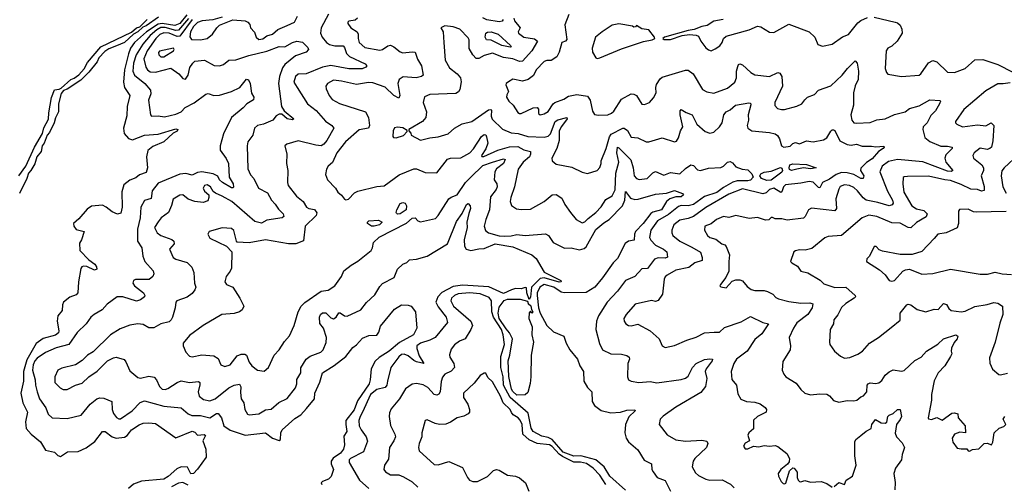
# Model space of a CAD drawing. Extents: x 1552294 to 1694791, y 811929 to 917222.
# Tile 170 of 256: x 1601495 to 1608742, y 862925 to 866344. Entities that reach past the tile are written whole.
import ezdxf

# ---------------------------------------------------------------- set-up
doc = ezdxf.new("R2010")
doc.units = 0

msp = doc.modelspace()

# ---------------------------------------------------------------- linework, layer by layer
at = {"layer": '0CON10XD'}
for points in [[(1602517.3, 866362.7), (1602425, 866298.2), (1602401.7, 866288.3), (1602365.3, 866255), (1602332.2, 866237.8), (1602266.1, 866175), (1602208.3, 866151.7), (1602151.3, 866128.7), (1602121.2, 866108.8), (1602076.7, 866063.3), (1602065, 866034), (1602005, 865958.2), (1601945, 865897.9), (1601845, 865832.3), (1601816.9, 865823.1), (1601799.9, 865800.1), (1601780.6, 865725), (1601780, 865665), (1601758.4, 865621.6), (1601749.8, 865585), (1601715.2, 865515), (1601696.9, 865493.1), (1601676.6, 865435), (1601660.5, 865415), (1601653.6, 865375), (1601621.9, 865335), (1601605.9, 865284.1), (1601578.4, 865235), (1601560.2, 865215), (1601548.3, 865175), (1601494.2, 865065)], [(1602725, 866378.5), (1602675, 866316.4), (1602638.2, 866301.8), (1602545, 866316.4), (1602515, 866310.7), (1602429.3, 866255), (1602340.9, 866175), (1602310.7, 866135), (1602295, 866093.3), (1602267.8, 865975), (1602260.4, 865885), (1602267.9, 865845), (1602305.5, 865785), (1602286.5, 865705), (1602285, 865636.2), (1602259.7, 865545), (1602265, 865506.2), (1602295, 865470), (1602325, 865459.2), (1602413.8, 865495), (1602515, 865502.7), (1602645, 865541.4), (1602659.2, 865535), (1602655, 865524.5), (1602625, 865508.8), (1602556.9, 865445), (1602475, 865409.7), (1602438.8, 865381.2), (1602428.8, 865335), (1602436.3, 865255), (1602425, 865219.4), (1602376.8, 865203.2), (1602349.6, 865180.4), (1602306.7, 865163.3), (1602261.2, 865128.8), (1602247.6, 865077.6), (1602249.5, 864965), (1602238.8, 864921.2), (1602215, 864914), (1602175, 864929.2), (1602131.4, 864965), (1602105, 864978.8), (1602025, 864971.1), (1601991.2, 864948.8), (1601931.7, 864878.3), (1601891.4, 864845), (1601893.1, 864825), (1601911.2, 864801.2), (1601970, 864785), (1601950, 864725), (1601935, 864700), (1601936.9, 864645), (1602005, 864576.6), (1602047.3, 864545), (1602060.8, 864525), (1602062, 864508), (1602045, 864501.4), (1601988.6, 864528.6), (1601965, 864530.7), (1601951.6, 864525), (1601945, 864514.2), (1601927.3, 864415), (1601923.6, 864335), (1601911.3, 864318.7), (1601865, 864302.9), (1601818.4, 864265), (1601810.3, 864245), (1601808, 864205), (1601776.6, 864165), (1601771.2, 864125), (1601784.6, 864055.4), (1601780.9, 864039.1), (1601758.1, 864021.9), (1601667.1, 863997.1), (1601617.8, 863962.2), (1601549.1, 863840.9), (1601523.2, 863755), (1601523.4, 863685), (1601502.7, 863595), (1601517.6, 863525), (1601553.8, 863455), (1601538.5, 863385), (1601543.5, 863335), (1601579.7, 863295), (1601648.6, 863238.6), (1601685, 863175.6), (1601751.2, 863161.2), (1601775, 863136.7), (1601795, 863131.2), (1601846.1, 863163.9), (1601925, 863167.8), (1601985, 863194.5), (1602048.8, 863241.2), (1602105, 863314.4), (1602125, 863313.3), (1602175, 863273.6), (1602205, 863264.3), (1602267, 863273), (1602285.8, 863284.2), (1602302.9, 863307.1), (1602317.8, 863325), (1602375, 863361.8), (1602405, 863375.5), (1602445, 863377.8), (1602495, 863372.9), (1602645, 863267.5), (1602765, 863315.5), (1602785, 863310), (1602805, 863286.2), (1602852.3, 863292.3), (1602861.9, 863285), (1602842.5, 863245), (1602866.4, 863185), (1602867.8, 863125), (1602805, 863036.4), (1602775, 863004.6), (1602755, 863003.6), (1602730.9, 863050.9), (1602683.4, 863053.4), (1602651.2, 863038.8), (1602588.1, 862981.9), (1602556.5, 862963.5), (1602392.7, 862947.3), (1602333.5, 862926.5), (1602295, 862893.9)], [(1602737.9, 866352.1), (1602665, 866267.1), (1602645, 866264.6), (1602565, 866285.6), (1602535, 866285.6), (1602505, 866269.1), (1602455, 866226.5), (1602402.5, 866165), (1602353.6, 866085), (1602333.3, 866025), (1602327.3, 865965), (1602341.5, 865935), (1602415.9, 865875), (1602458.9, 865825), (1602460.9, 865799.1), (1602442.2, 865752.2), (1602458.1, 865645), (1602465, 865634.3), (1602515, 865636.2), (1602561.2, 865628.8), (1602645, 865648.8), (1602683.7, 865666.3), (1602712.9, 865697.1), (1602778.7, 865731.3), (1602865, 865795.6), (1602881.9, 865801.9), (1602925, 865786.7), (1602965, 865787.8), (1603055, 865815.4), (1603115, 865846.1), (1603165, 865906.7), (1603180.3, 865900.3), (1603192, 865875), (1603202.2, 865802.2), (1603218.9, 865775), (1603215.5, 865755), (1603166.2, 865725), (1603140, 865695), (1603054.2, 865625), (1602995, 865504), (1602970.5, 865415), (1602970, 865385), (1603015, 865323.3), (1603033.1, 865285), (1603038.2, 865185), (1603067.1, 865135), (1603067.8, 865112.2), (1603065, 865106.2), (1603055, 865107.3), (1602986.9, 865145), (1602965.5, 865165), (1602952.7, 865192.7), (1602920.3, 865210.3), (1602835, 865224.1), (1602805, 865218.4), (1602765, 865199.1), (1602718.6, 865211.4)], [(1602986.4, 866363.6), (1602916.9, 866343.1), (1602838, 866335), (1602805, 866323.7), (1602775, 866294), (1602752.6, 866255), (1602746.9, 866216.9), (1602759.4, 866199.4), (1602825.4, 866195.4), (1602875, 866206.6), (1602915, 866238), (1602945.3, 866284.7), (1602966, 866304), (1603065, 866343.1), (1603155, 866335.7), (1603173.8, 866325), (1603188.3, 866308.3), (1603194.2, 866284.2), (1603222.4, 866252.4), (1603235.5, 866215), (1603255, 866199.1), (1603285, 866203.2), (1603315, 866224.6), (1603355, 866236.9), (1603395, 866271.8), (1603465, 866302.3), (1603517.5, 866325), (1603539.2, 866370.8)], [(1603768.2, 866385), (1603714, 866285), (1603709.5, 866245), (1603720.6, 866215), (1603752.7, 866175), (1603775, 866161.9), (1603815, 866152.1), (1603875, 866150.4), (1603885, 866139.2), (1603901.1, 866095), (1603923.7, 866073.7), (1604038.2, 866018.2), (1604051.2, 866005), (1604043.3, 865995), (1604015, 865983.3), (1603916.7, 865983.3), (1603785, 866006.8), (1603725, 865993.6), (1603605, 865946.5), (1603545, 865943.1), (1603524.4, 865925), (1603513.3, 865885), (1603537.1, 865845), (1603614.2, 865724.2), (1603677.1, 865675), (1603746.5, 865596.5), (1603792, 865565), (1603807.1, 865545), (1603756.1, 865453.9), (1603735, 865428.8), (1603715, 865416.4), (1603675, 865419.6), (1603545, 865452.5), (1603462.4, 865427.6), (1603446, 865415), (1603462, 865355), (1603458.8, 865285), (1603468.8, 865235), (1603466.2, 865145), (1603470.8, 865125), (1603531.5, 865045), (1603582.5, 865005), (1603605.3, 864965.3), (1603623.8, 864955), (1603665, 864946.5), (1603683.4, 864923.4), (1603677.4, 864902.6), (1603596.2, 864823.8), (1603583.2, 864716.8), (1603528.8, 864695), (1603474.7, 864695.3), (1603305, 864723.5), (1603185, 864702.9), (1603096.7, 864706.7), (1603090, 864715), (1603071.9, 864791.9), (1603055, 864807.1), (1602985, 864812.5), (1602890, 864785), (1602880.8, 864765), (1602895, 864737.1), (1603018.3, 864678.3), (1603055.8, 864635.8), (1603053.5, 864515), (1603045.3, 864494.7), (1603014.5, 864455), (1603004.6, 864415), (1603016.6, 864396.6), (1603064.4, 864375), (1603115.4, 864295.4), (1603144.3, 864235), (1603131.9, 864208.1), (1603114, 864195), (1603075, 864182.9), (1602983.8, 864175), (1602845, 864094.2)], [(1603980.5, 866355), (1603965, 866341.6), (1603918.1, 866331.9), (1603910.9, 866325), (1603911.3, 866315), (1603932.9, 866282.9), (1603979.6, 866255), (1603987.4, 866237.4), (1603986.5, 866205), (1603994.6, 866175), (1604035, 866140), (1604145, 866120.6), (1604165, 866125.3), (1604205, 866151.8), (1604225, 866155.9), (1604248.9, 866145), (1604295, 866107.3), (1604315, 866100), (1604385, 866107.7), (1604405, 866104.3), (1604422.8, 866052.8), (1604453.8, 866005), (1604465.8, 865935), (1604453.3, 865925), (1604413.1, 865916.9), (1604316.6, 865923.4), (1604288.5, 865905), (1604278.9, 865875), (1604293.6, 865786.4), (1604285, 865767.1), (1604249.5, 865785), (1604185, 865848.4), (1604095, 865880.4), (1604062.2, 865882.2), (1603975, 865867.3), (1603865, 865892.7), (1603805, 865898.2), (1603760, 865875), (1603748.1, 865855), (1603750, 865835), (1603772.9, 865785), (1603795, 865756.7), (1603848, 865728), (1604039.4, 865665), (1604062.5, 865625), (1604070.3, 865565), (1604062.5, 865545), (1603995, 865533.5), (1603894.4, 865445), (1603829.2, 865365), (1603796.9, 865293.1), (1603765.7, 865265), (1603752.9, 865245), (1603745.7, 865205), (1603761.4, 865165), (1603820, 865105), (1603836, 865075), (1603865, 865054), (1603885, 865023.3), (1603895, 865018.8), (1603915, 865024), (1603960.6, 865069.4), (1603985, 865083.1), (1604125, 865116.9), (1604178.1, 865121.9), (1604288.1, 865201.9), (1604395, 865245.6), (1604415, 865246.7), (1604479.3, 865219.3), (1604565, 865217.5), (1604645, 865316.7), (1604665, 865324.4), (1604742.4, 865327.6), (1604808.1, 865365), (1604836.1, 865393.9), (1604895, 865483.8), (1604915, 865498.9), (1604925, 865495.6), (1604932.1, 865482.1), (1604941.6, 865435), (1604926.5, 865393.5), (1604893.6, 865345), (1604897.3, 865337.3), (1604911.7, 865338.3), (1605015, 865384), (1605101, 865409), (1605160.5, 865410.5), (1605205, 865386.9), (1605254.5, 865374.5), (1605255.5, 865355.5), (1605246.5, 865335), (1605200.9, 865295), (1605165, 865244), (1605136.9, 865115), (1605110.9, 865035), (1605105.6, 865005), (1605115, 864976.7), (1605153, 864953), (1605185, 864946.9), (1605255, 864950.6), (1605355, 865006.9), (1605415, 865054.3), (1605445, 865058.6), (1605485, 865030), (1605506.9, 864985), (1605548.1, 864925), (1605592, 864875), (1605635, 864850), (1605655, 864855.8), (1605678.5, 864881.5), (1605736.5, 864925), (1605775, 864966.7), (1605809.6, 865020.4), (1605855, 865047.1), (1605876.8, 865093.2), (1605881.9, 865215), (1605903.8, 865295), (1605889.4, 865365), (1605895, 865405.4), (1605905, 865402), (1605993.8, 865313.8), (1606010.8, 865255), (1606016.9, 865195), (1606034, 865175), (1606055, 865168.8), (1606114.7, 865175.3), (1606155, 865217.1), (1606175, 865227.1), (1606235, 865200.6), (1606285, 865220), (1606355, 865210.6), (1606395, 865249.5), (1606435, 865276.4), (1606455, 865272.1), (1606485, 865239.6), (1606505, 865233.9), (1606565, 865250.4), (1606655, 865256.9), (1606675, 865266.4), (1606705, 865296.5), (1606725, 865300.6), (1606741.3, 865291.3), (1606765, 865262.2), (1606813.3, 865245), (1606855, 865240), (1606885, 865209.6), (1606893.5, 865185), (1606875, 865163.8), (1606855, 865157.8), (1606775, 865157.2), (1606745, 865149.1), (1606675, 865110.1), (1606626.9, 865073.1), (1606536.4, 865043.6), (1606455, 864984.8), (1606415.1, 864974.9), (1606365, 864975.9), (1606345, 864969.2), (1606269.4, 864910.6), (1606188.4, 864865), (1606140.9, 864795), (1606130.8, 864740.8), (1606140.7, 864720.7), (1606174.1, 864685), (1606233.5, 864655), (1606258.1, 864635), (1606263.1, 864596.9), (1606245, 864588.5), (1606195, 864591.2), (1606167.3, 864582.7), (1606115, 864513.8), (1606075, 864511.9), (1606022.5, 864455), (1605955, 864424.4), (1605894.2, 864345.8), (1605819.5, 864265), (1605754.5, 864165), (1605740.5, 864125), (1605736.5, 864065), (1605761.9, 863961.9), (1605785, 863914.2), (1605845, 863885.6), (1605923.8, 863883.8), (1605963.2, 863873.2), (1605980.9, 863860.9), (1605982.9, 863845), (1605971.4, 863815), (1605969.2, 863715), (1605976, 863695), (1605995, 863683.3), (1606053.4, 863673.4), (1606135, 863681.6), (1606185, 863671.4), (1606365, 863697.5), (1606395, 863706.8), (1606415, 863720.4), (1606448.4, 863785), (1606475, 863813.9), (1606535, 863842.7), (1606575, 863849.5), (1606593.3, 863845), (1606592.9, 863835), (1606547.8, 863775), (1606539.4, 863755), (1606552.2, 863705), (1606541.8, 863645), (1606508.4, 863601.6), (1606325, 863493.6), (1606232.4, 863427.6), (1606210, 863405), (1606201.2, 863365), (1606260.6, 863290.6), (1606325, 863252.2), (1606395, 863243.6), (1606515, 863250.8), (1606552, 863242), (1606560, 863225), (1606549.2, 863195), (1606464.4, 863115), (1606452.2, 863095), (1606445.7, 863055), (1606468.9, 863008.9), (1606490.6, 862990.6), (1606545, 862962.2), (1606575, 862955.5), (1606665, 862958.1), (1606726.2, 862926.2), (1606755, 862900)], [(1605131.2, 866355), (1605138.2, 866335), (1605180, 866285), (1605164.5, 866255), (1605165.5, 866245), (1605205, 866216.4), (1605285, 866201.9), (1605306.5, 866185), (1605264.8, 866115), (1605195, 866038.9), (1605175, 866035.4), (1605124.5, 866055.5), (1605055, 866065.9), (1604975, 866098.8), (1604915, 866080.6), (1604875, 866057.2), (1604855, 866059.1), (1604830, 866085), (1604802.7, 866132.7), (1604803.3, 866195), (1604795, 866211.4), (1604735.7, 866275), (1604685, 866292.5), (1604625, 866298.5), (1604593.8, 866285), (1604612, 866255), (1604616.2, 866176.2), (1604627.5, 866045), (1604659.8, 865989.8), (1604715.3, 865945.3), (1604739.1, 865915), (1604744.5, 865885.5), (1604735, 865830), (1604725, 865812.9), (1604705, 865801.1), (1604515, 865793.3), (1604474.3, 865775.7), (1604464.4, 865735), (1604489.2, 865665), (1604484.3, 865625), (1604459.2, 865595), (1604360, 865535), (1604360, 865525), (1604375, 865510), (1604377.5, 865495), (1604445, 865457.3), (1604514.5, 865475.5), (1604575, 865481.1), (1604648, 865505), (1604694.6, 865545.4), (1604751.4, 865578.6), (1604823.8, 865595), (1604945, 865680), (1604962.1, 865682.1), (1604967.3, 865677.3), (1604965.4, 865634.6)], [(1605052.5, 866345), (1605046.1, 866333.9), (1605025, 866327.6), (1604933.6, 866343.6), (1604905, 866356.8)], [(1605537.6, 866382.4), (1605508.6, 866305), (1605521.4, 866198.6), (1605512.9, 866187.1), (1605484.7, 866175.3), (1605465.2, 866104.8), (1605448.4, 866071.6), (1605406.4, 866043.6), (1605375, 866042.9), (1605355, 866035.5), (1605296.4, 865975), (1605276.9, 865933.1), (1605237.3, 865902.7), (1605195, 865891.8), (1605125, 865907.5), (1605093.2, 865886.8), (1605076.7, 865875), (1605073.8, 865865), (1605093.3, 865815), (1605079.5, 865790.5), (1605078.6, 865775), (1605094.4, 865745), (1605126.1, 865716.1), (1605160.9, 865660.9), (1605172.7, 865652.7), (1605185, 865652.8), (1605274.6, 865694.6), (1605305, 865698.6), (1605314.3, 865685), (1605313.3, 865653.3), (1605325, 865644.4), (1605355, 865651.1), (1605385, 865669.4), (1605421.5, 865725), (1605435, 865734.7), (1605501.4, 865758.6), (1605535, 865780.8), (1605595, 865794.2), (1605675, 865781.2), (1605693, 865753), (1605711.1, 865671.1), (1605726.7, 865646.7), (1605755, 865640.9), (1605825, 865644.7), (1605850, 865655), (1605868.5, 865671.5), (1605925, 865759.2), (1605995, 865798.1), (1606015, 865797.1), (1606034, 865785), (1606075, 865722.5), (1606095, 865719.2), (1606130, 865735), (1606160.7, 865769.3), (1606180, 865805), (1606177.5, 865845), (1606182.8, 865867.2), (1606210.4, 865909.6), (1606225, 865921.4), (1606395, 865971.5), (1606415, 865972.7), (1606451.8, 865945), (1606521.4, 865831.4), (1606553.7, 865813.7), (1606605, 865804.3), (1606705, 865839.6), (1606758.6, 865885), (1606771.2, 865915), (1606772, 865965), (1606779.8, 866000.2), (1606785, 866013.8), (1606795, 866019.2), (1606815, 866010.8), (1606877.1, 865955), (1606905, 865939.1), (1607014.2, 865925.8), (1607074.2, 865955.8), (1607089.5, 865949.5), (1607104, 865925), (1607108.9, 865855), (1607052.5, 865735), (1607052.7, 865712.7), (1607071.7, 865691.7), (1607102.7, 865682.7), (1607125, 865684.2), (1607215, 865707.5), (1607250.8, 865725), (1607273.1, 865755), (1607293.3, 865775), (1607345.6, 865794.4), (1607375.5, 865824.5), (1607465, 865858), (1607549.2, 865935), (1607588.5, 865985), (1607645, 866041.2), (1607658, 866025), (1607669.2, 865965), (1607665.3, 865904.7), (1607643.3, 865856.7), (1607631.6, 865805), (1607631.4, 865715), (1607611.8, 865645), (1607619.1, 865605), (1607635.3, 865585.3), (1607655, 865581.6), (1607755, 865587.3), (1607805, 865607.5), (1607865, 865615.5), (1607934.2, 865645.8), (1608013.1, 865666.9), (1608045, 865689.4), (1608115, 865709.2), (1608195, 865754.7), (1608268.8, 865748.8), (1608273.3, 865745), (1608264.5, 865725), (1608236.5, 865673.5), (1608202.2, 865637.8), (1608175, 865586.1), (1608144.7, 865555), (1608142.6, 865535), (1608157.9, 865477.9), (1608195, 865446.5), (1608275, 865413.3), (1608325, 865413.6), (1608358, 865405), (1608358.6, 865395), (1608311.1, 865348.9), (1608304.1, 865325), (1608312.8, 865295), (1608363.5, 865235), (1608352.1, 865227.9), (1608325, 865228.8), (1608143, 865297), (1607955, 865315.2), (1607889, 865301), (1607842.8, 865267.2), (1607826.4, 865225), (1607882.3, 865082.3), (1607920, 865015), (1607923.6, 864995), (1607917.6, 864982.4), (1607895, 864974.1), (1607812.2, 864997.8), (1607725, 865015.8), (1607702.6, 865032.6), (1607661.6, 865085), (1607635, 865108.4), (1607602, 865125), (1607565, 865129.1), (1607535, 865115.4), (1607525, 865098), (1607502.9, 865025), (1607507.4, 864955), (1607495, 864936.4), (1607322.8, 864957.2), (1607300.8, 864945), (1607276.5, 864895), (1607265, 864883.5), (1607145, 864870), (1607105, 864878.9), (1607055, 864877.5), (1607035, 864889.2), (1607025, 864888.6), (1607009.1, 864870.9), (1606985, 864867.7), (1606925, 864888), (1606865, 864881.5), (1606765, 864903.6), (1606715, 864887.5), (1606675, 864895.3), (1606625, 864873.5), (1606585, 864843.1), (1606539.1, 864825), (1606536.5, 864795), (1606556.9, 864755), (1606575, 864742.1)], [(1606672.5, 866345), (1606605, 866333.3), (1606555, 866300), (1606515, 866292.9), (1606459.1, 866270.9), (1606415, 866265.5), (1606240, 866215), (1606230, 866205), (1606238.3, 866198.3), (1606285, 866198.8), (1606372.3, 866227.7), (1606425, 866234.4), (1606475, 866231.2), (1606491.7, 866221.7), (1606508.2, 866185), (1606545, 866137.5), (1606565, 866121.4), (1606585, 866115.8), (1606615, 866128.6), (1606647.2, 866152.8), (1606665, 866176.2), (1606675.4, 866205), (1606695, 866223.5), (1606865, 866270), (1606925.8, 866295.8), (1606950.3, 866290.3), (1607015, 866253.3), (1607045, 866248.8), (1607155, 866311.2), (1607306.7, 866255), (1607347.5, 866215), (1607370.3, 866160.3), (1607405, 866149.2), (1607475, 866163.1), (1607551.2, 866218.8), (1607594.2, 866235), (1607665, 866320.8), (1607685, 866337.1), (1607735, 866359.4)], [(1607785, 866362.9), (1607940, 866325), (1607955, 866321.2), (1607975, 866303.3), (1607988, 866275), (1607991.2, 866245), (1607954.4, 866185.6), (1607915, 866148.8), (1607885, 866134), (1607871.4, 866115), (1607865.7, 865985), (1607874.2, 865955), (1607885, 865944), (1607985, 865925.6), (1608115, 865935.8), (1608128, 865945), (1608184.6, 866025.4), (1608215, 866044), (1608245, 866033.8), (1608325, 865957.5), (1608375, 865955.6), (1608455, 865984), (1608525, 866049.1), (1608585, 866050), (1608694, 866015), (1608805, 865956.9)], [(1601489.3, 865195), (1601541.6, 865265), (1601603.9, 865405), (1601663.3, 865506.7), (1601672.5, 865547.5), (1601708.3, 865611.7), (1601709.2, 865659.2), (1601729, 865771), (1601751.5, 865828.5), (1601785, 865832.2), (1601800, 865840), (1601872.7, 865905), (1601897, 865913), (1601930.7, 865939.3), (1601968.7, 865981.3), (1601995, 866028.9), (1602092.8, 866145), (1602318.2, 866251.8), (1602354.7, 866285), (1602378.6, 866291.4), (1602434.6, 866345)], [(1602764.1, 866345.9), (1602675, 866221.9), (1602655, 866220.7), (1602595, 866244.5), (1602555, 866247.4), (1602526.1, 866235), (1602496.5, 866205), (1602433.8, 866115), (1602408.9, 866055), (1602423.6, 865995), (1602436.5, 865975), (1602455, 865961.2), (1602495, 865958.2), (1602608.2, 865988.2), (1602666.6, 865946.6), (1602695, 865910), (1602715, 865906.7), (1602734.3, 865935.7), (1602746.9, 865993.1), (1602768.5, 866025), (1602785, 866038.2), (1602855, 866045.7), (1602927.9, 866007.9), (1602965, 866004.6), (1602995, 866015.4), (1603035, 866046), (1603085, 866047.9), (1603180.7, 866079.3), (1603315, 866111.9), (1603405, 866146.5), (1603447.5, 866145), (1603502.7, 866177.3), (1603535, 866187.1), (1603578, 866178), (1603615, 866139.1), (1603620.8, 866125), (1603604.2, 866105.8), (1603525, 866077.4), (1603446.5, 866015), (1603429.3, 865990.7), (1603408, 865925), (1603400, 865875), (1603421.2, 865705), (1603443, 865673), (1603514, 865615), (1603503, 865607), (1603465, 865614.1), (1603425, 865648.8), (1603405, 865649.2), (1603384, 865636), (1603358.8, 865605), (1603290, 865575), (1603245, 865565.7), (1603223.8, 865546.2), (1603212.1, 865495), (1603175.6, 865445), (1603169.4, 865415), (1603175, 865247.5), (1603193.1, 865203.1), (1603218.8, 865175), (1603254, 865105), (1603319.3, 865069.3), (1603348.1, 865015), (1603376.6, 864986.6), (1603399.2, 864949.2), (1603434.3, 864915), (1603438.6, 864895), (1603426.2, 864885), (1603315, 864868.6), (1603275, 864846.9), (1603225, 864858.2), (1603056.2, 865005), (1602985, 865046.2), (1602936.4, 865066.4), (1602920.5, 865080.5), (1602900.5, 865115), (1602875, 865128.7), (1602855.4, 865124.6), (1602844.6, 865105), (1602855, 865082.5), (1602886.2, 865055), (1602888, 865035), (1602879.1, 865010.9), (1602845, 864999.4), (1602785, 865006.4), (1602735, 865024.5), (1602695, 865054.4), (1602675, 865052.9), (1602625, 865024.2), (1602613.1, 864976.9), (1602591.2, 864925), (1602535.6, 864885), (1602513.5, 864856.5), (1602487.5, 864815), (1602506.4, 864775), (1602533.3, 864755), (1602615, 864727.3), (1602630, 864715), (1602631.4, 864695), (1602598.6, 864655), (1602623.9, 864595), (1602645, 864581.2), (1602728.3, 864558.3), (1602762, 864522), (1602776.7, 864485), (1602781.9, 864405), (1602790.6, 864375), (1602784.5, 864355.5), (1602765, 864328.8), (1602727.5, 864302.5), (1602651.2, 864275), (1602644, 864265), (1602640.8, 864225), (1602620, 864155), (1602610.5, 864135), (1602595, 864120.5), (1602533.9, 864106.1), (1602482.4, 864077.6), (1602445, 864077.8), (1602405, 864100), (1602365.5, 864105.5), (1602305, 864096.7), (1602235, 864070), (1602162.9, 864025), (1602035, 863901.1), (1601994.7, 863875.3), (1601954.7, 863835.3), (1601905.3, 863804.7), (1601805, 863780.8), (1601776, 863764), (1601754.6, 863715.4), (1601754.5, 863675), (1601793.1, 863635), (1601815, 863623.5), (1601845, 863623.1), (1601906.3, 863653.7), (1601955, 863669.4), (1602005, 863716.9), (1602065, 863758.6), (1602140.8, 863835), (1602185, 863857.1), (1602205, 863860.7), (1602265, 863844.4), (1602277.6, 863827.6), (1602305, 863759.4), (1602365, 863711.4), (1602385, 863705.5), (1602445, 863721.1), (1602485, 863713.3), (1602503.3, 863693.3), (1602524.6, 863645), (1602545, 863626.5), (1602565, 863623.8), (1602585, 863629.1), (1602655, 863675.5), (1602685, 863687.5), (1602745, 863675.3), (1602812.5, 863682.5), (1602820.6, 863675), (1602822, 863658), (1602809.6, 863605), (1602816.7, 863575), (1602849.3, 863549.3), (1602895, 863539.6), (1602935, 863554.6), (1603035, 863636.4), (1603075, 863655.3), (1603112.2, 863662.2), (1603122.2, 863642.2), (1603119.7, 863599.7), (1603126.5, 863555), (1603145, 863523.8), (1603153.3, 863475), (1603172.1, 863442.1), (1603185, 863436), (1603255, 863443.3), (1603305, 863472.5), (1603345, 863477.5), (1603403.3, 863526.7), (1603462.9, 863557.1), (1603524.3, 863635), (1603534, 863664), (1603535, 863697.5), (1603563.8, 863745), (1603565, 863782.5), (1603603.2, 863846.8), (1603632.8, 863867.2), (1603712.5, 863897.5), (1603730, 863915), (1603751.8, 863968.2), (1603754.5, 864005), (1603730.6, 864075), (1603705, 864108.6), (1603700.8, 864155), (1603710.4, 864175), (1603725, 864186.7), (1603748.1, 864188.1), (1603785, 864149.5), (1603805, 864143.8), (1603824.2, 864155), (1603845, 864187.5), (1603855, 864187.5), (1603885.3, 864165.3), (1603905, 864163.2), (1604005, 864208.8), (1604047.8, 864262.2), (1604110, 864320), (1604145, 864381.2), (1604165, 864402), (1604252, 864448), (1604275, 864508.8), (1604315, 864546.2), (1604345, 864556.2), (1604365, 864575.8), (1604415, 864581.1), (1604495, 864603.2), (1604643.3, 864695), (1604710.5, 864859.5), (1604751.2, 864918.8), (1604785, 864984.5), (1604795, 864990.8), (1604810.8, 864975), (1604812.3, 864955), (1604801.8, 864918.2), (1604787.3, 864855), (1604788.3, 864815), (1604766.7, 864725), (1604768.1, 864678.1), (1604781.1, 864655), (1604815.2, 864645.2), (1604875, 864658.8), (1604915, 864660.8), (1604995, 864695.3), (1605125, 864672.7), (1605264, 864614), (1605296.1, 864586.1), (1605355, 864486.3), (1605478, 864425), (1605480.9, 864415), (1605465, 864411.9), (1605355, 864444.5), (1605325, 864438.8), (1605262.9, 864375), (1605255, 864303.3), (1605245, 864284.3), (1605228.2, 864335), (1605225, 864370), (1605215, 864372.5), (1605185, 864362.5), (1605145, 864366.7), (1605115, 864356.7), (1605055, 864328.1), (1604947.9, 864377.9), (1604755, 864391.6), (1604685, 864381.9), (1604603.2, 864336.8), (1604573.6, 864305), (1604558.3, 864265), (1604575, 864231.3), (1604634.1, 864155), (1604644.5, 864115), (1604553.3, 864006.7), (1604513.9, 863986.1), (1604445, 863964.3), (1604419.5, 863945), (1604417.3, 863925), (1604435, 863870), (1604470, 863815), (1604415, 863826.1), (1604395, 863835.8), (1604355, 863870.8), (1604325, 863882.3), (1604305, 863880.8), (1604285, 863863.5), (1604226.5, 863785), (1604202.7, 863685), (1604197.5, 863655), (1604185, 863638.8), (1604125, 863622.5), (1604078.5, 863585), (1604019.4, 863455), (1604000.2, 863425), (1603990.8, 863395), (1603994.8, 863354.8), (1604008.9, 863325), (1604045.2, 863275), (1604056, 863244), (1604025, 863165.5), (1603930.6, 863115), (1603920.5, 863105), (1603921.1, 863085), (1603997.1, 862955), (1604065, 862895.5)], [(1605745, 866059.2), (1605765, 866062.5), (1605925, 866129.5), (1606087.3, 866182.7), (1606150, 866195), (1606170, 866205), (1606167.5, 866215), (1606125, 866270), (1606075, 866277.5), (1606035, 866300), (1606028.3, 866291.7), (1606015, 866290), (1606005, 866297.5), (1605905, 866314), (1605855, 866303.8), (1605781.2, 866255), (1605734.2, 866215), (1605709.4, 866135), (1605710.5, 866105), (1605735, 866063.8), (1605745, 866059.2)], [(1605105, 866142.1), (1605045, 866153.8), (1604965, 866192.7), (1604932, 866195), (1604921.9, 866215), (1604926.1, 866243.9), (1604937.6, 866252.4), (1604965, 866253.9), (1605016.8, 866236.8), (1605108.5, 866155), (1605113.8, 866145), (1605105, 866142.1)], [(1602555, 866070.9), (1602626.2, 866115), (1602633.3, 866125), (1602627.5, 866135), (1602525, 866113.1), (1602517.4, 866102.6), (1602520.4, 866085), (1602535, 866071.5), (1602555, 866070.9)], [(1608785, 865879.2), (1608732.9, 865872.9), (1608695, 865872.3), (1608605, 865821.4), (1608445, 865682.2), (1608383.8, 865593.8), (1608383.3, 865585), (1608392.5, 865575), (1608435, 865554.5), (1608545, 865570.7), (1608605, 865563.3), (1608645, 865584.2), (1608665.9, 865565.9), (1608658.3, 865451.7), (1608648, 865405), (1608636.2, 865395), (1608615, 865389.7), (1608565, 865398.7), (1608521.1, 865365), (1608509.4, 865345), (1608514.2, 865325), (1608575.6, 865275), (1608588.8, 865255), (1608588.9, 865235), (1608572.5, 865195), (1608592.8, 865117.2), (1608593.3, 865086.7), (1608575, 865082.1), (1608545, 865094), (1608495, 865097.9), (1608425, 865131.7), (1608345, 865159.8), (1608303.2, 865166.8), (1608185, 865193.3), (1608028.8, 865191.2), (1608005, 865188.8), (1607997.7, 865182.3), (1607994.5, 865135), (1608002, 865075), (1608061.2, 864975), (1608095, 864951.7), (1608150.2, 864940.2), (1608175.5, 864915), (1608167.5, 864892.5), (1608095, 864851.8), (1608055, 864813.1), (1608035, 864814), (1607975, 864847.5), (1607915, 864848.5), (1607805, 864896.7), (1607745, 864904.5), (1607695, 864886), (1607545, 864757.1), (1607445, 864748.6), (1607422, 864738), (1607325, 864660), (1607277.3, 864647.3), (1607235, 864650), (1607206.1, 864643.9), (1607193.3, 864635), (1607167.5, 864565), (1607177.5, 864555), (1607219.6, 864529.6), (1607245, 864494), (1607295, 864481.8), (1607386.2, 864426.2), (1607415, 864400.6), (1607495, 864372.9), (1607576.4, 864376.4), (1607644.2, 864315), (1607645.8, 864305), (1607637.1, 864295), (1607575.8, 864255), (1607544.6, 864225.4), (1607517.6, 864172.4), (1607488, 864135), (1607484.2, 864105), (1607459.4, 864065), (1607455, 863970), (1607458, 863955), (1607491.2, 863905), (1607537, 863867), (1607565, 863854.3), (1607605, 863857.8), (1607665, 863882.5), (1607697.5, 863905), (1607749.2, 863965), (1607815, 864005.6), (1607908.3, 864078.3), (1607975, 864132.5), (1607975.5, 864185), (1608024.6, 864245), (1608035, 864250), (1608055, 864245.5), (1608100.5, 864210.5), (1608164.4, 864195.6), (1608225, 864213.3), (1608255, 864211.4), (1608295, 864255.8), (1608317.5, 864247.5), (1608335, 864218), (1608350, 864205), (1608423.4, 864193.4), (1608455, 864199.4), (1608525, 864233.3), (1608615, 864247.5), (1608665, 864262), (1608695, 864258.8), (1608728.8, 864235), (1608730.8, 864175), (1608708, 864112), (1608675, 863970), (1608634.2, 863855), (1608635.8, 863815.8), (1608655, 863773.3), (1608702.7, 863732.7), (1608715, 863730.6), (1608765, 863743.8)], [(1604965.4, 865634.6), (1604972.1, 865612.1), (1605049.1, 865539.1), (1605111.5, 865511.5), (1605165, 865505.4), (1605235, 865484.2), (1605355, 865480.5), (1605383.8, 865486.2), (1605402.4, 865505), (1605435.3, 865595), (1605455, 865607.4), (1605522.5, 865625), (1605524.2, 865615), (1605482.6, 865557.4), (1605466.9, 865525), (1605465.5, 865455.5), (1605447.9, 865395), (1605412, 865325), (1605414, 865305), (1605445, 865280), (1605558.6, 865258.6), (1605635, 865222.9), (1605675, 865212), (1605745, 865234.4), (1605765, 865256.2), (1605775.6, 865285), (1605775.6, 865305), (1605811.2, 865395), (1605837.3, 865482.7), (1605848.7, 865501.3), (1605935, 865545.8), (1605945, 865545.8), (1605968.2, 865528.2), (1605995, 865479.2), (1606045, 865474.4), (1606105, 865445.8), (1606125, 865446), (1606225, 865475.8), (1606315, 865444.2), (1606328.9, 865451.1), (1606345, 865474), (1606358.7, 865525), (1606375.9, 865555), (1606355.4, 865645), (1606357.1, 865672.9), (1606365, 865683.8), (1606400.1, 865660.1), (1606444, 865644), (1606480, 865575), (1606540.2, 865520.2), (1606575, 865508.7), (1606605, 865516.7), (1606645.3, 865555), (1606665.5, 865585), (1606678.5, 865645), (1606695, 865665.6), (1606725, 865680.6), (1606764.7, 865715.3), (1606862.9, 865732.9), (1606875, 865728.8), (1606877.3, 865717.3), (1606856.1, 865645), (1606858.8, 865605), (1606848.5, 865565), (1606854.7, 865544.7), (1606885, 865527.3), (1607015, 865513.7), (1607055, 865504.1), (1607071.7, 865491.7), (1607087.4, 865467.4), (1607103.1, 865415), (1607120, 865405), (1607165, 865413.6), (1607186.6, 865433.4), (1607205, 865440.9), (1607235, 865430), (1607285, 865452.2), (1607335, 865445.4), (1607410.3, 865459.7), (1607435, 865474), (1607465.7, 865524.3), (1607475, 865533.8), (1607485, 865534.2), (1607495, 865528), (1607531.6, 865451.6), (1607585, 865426.5), (1607615, 865421.5), (1607655, 865426.9), (1607695.7, 865414.3), (1607765, 865414.2), (1607797.6, 865407.6), (1607854.3, 865414.3), (1607858.6, 865405), (1607850.5, 865395), (1607815, 865373.5), (1607769.2, 865320.8), (1607727.8, 865292.2), (1607685, 865251.4), (1607683.9, 865235), (1607708, 865195), (1607703.8, 865176.2), (1607685, 865176.5), (1607635, 865204.8), (1607585, 865217.9), (1607545, 865220.4), (1607505.2, 865204.8), (1607455, 865169.6), (1607404.8, 865145.2), (1607385, 865105.7), (1607375, 865108.5), (1607335, 865149.1), (1607306.4, 865153.6), (1607245, 865140.3), (1607131.8, 865128.2), (1607117.1, 865115), (1607105, 865076.7), (1607097.7, 865072.3), (1607045, 865104.3), (1607015, 865095.5), (1606990.2, 865069.8), (1606965, 865062.9), (1606815, 865100.4), (1606715, 865060.4), (1606545, 864962.3), (1606455, 864896.6), (1606415, 864880.3), (1606355, 864869.6), (1606310.4, 864835), (1606295.4, 864795), (1606294.6, 864775), (1606303.5, 864755), (1606353.6, 864713.6), (1606441.4, 864671.4), (1606505, 864633.5), (1606519.5, 864595), (1606517.3, 864572.7), (1606465, 864554.5), (1606420.4, 864519.6), (1606325, 864500), (1606260, 864465), (1606245, 864451.2), (1606238.6, 864435), (1606226.9, 864325), (1606195, 864277.5), (1606175, 864270.8), (1606145, 864278.1), (1606025, 864250), (1605957.8, 864175), (1605942.9, 864145), (1605944.2, 864125), (1605956.7, 864106.7), (1605975, 864094.2), (1605995, 864090.8), (1606045, 864104.4), (1606135.4, 864055.4), (1606202, 863995), (1606224, 863945), (1606245, 863931.4), (1606315, 863947.1), (1606405, 863985.9), (1606475, 864007.1), (1606535, 864039.5), (1606605.5, 864045.5), (1606645, 864044), (1606681.9, 864078.1), (1606805, 864120.9), (1606875, 864160), (1606965, 864116.7), (1607006.4, 864106.4), (1606958.3, 864031.7), (1606905, 863992), (1606850, 863905), (1606770, 863845), (1606751.1, 863815), (1606732.2, 863755), (1606735.9, 863695.9), (1606770.8, 863655), (1606780.3, 863590.3), (1606801.7, 863551.7), (1606845, 863534.3), (1606905, 863528.9), (1606945, 863516.5), (1606981.3, 863491.3), (1606992.9, 863475), (1606989.2, 863455), (1606925, 863424), (1606895, 863396.4), (1606897.3, 863332.7), (1606861.2, 863305), (1606853.5, 863286.5), (1606867.5, 863245), (1606835, 863229.3), (1606821.8, 863205), (1606835, 863187.3), (1606855, 863187.5), (1606896.4, 863206.4), (1606935, 863202), (1606975, 863211.2), (1607015, 863205.6), (1607055, 863211.5), (1607075, 863203.6), (1607141.8, 863151.8), (1607160.5, 863115), (1607158.9, 863091.1), (1607147.3, 863072.7), (1607096.7, 863035), (1607077.5, 863005), (1607080, 862985), (1607100.8, 862945), (1607115, 862932.5), (1607125, 862929.2), (1607135.3, 862934.7), (1607160, 863025), (1607185, 863046.7), (1607195, 863043.8), (1607218, 863015), (1607217.7, 862975), (1607225.4, 862955), (1607235, 862947.2), (1607245.7, 862944.3), (1607275, 862954), (1607315, 862940), (1607395, 862945.7), (1607435, 862932.2), (1607475, 862905.3)], [(1604265, 865474.2), (1604319.1, 865490.9), (1604348.3, 865521.7), (1604348.3, 865528.3), (1604315, 865548), (1604275, 865554.2), (1604255, 865548.8), (1604244.3, 865525), (1604241.2, 865485), (1604246.4, 865476.4), (1604265, 865474.2)], [(1608847.4, 865352.6), (1608740, 865255), (1608725, 865232.5), (1608719.4, 865195), (1608731.9, 865115), (1608755, 865068.6)], [(1602845, 864094.2), (1602745, 864019.4), (1602699.2, 863965), (1602698, 863945), (1602718.3, 863898.3), (1602745, 863868), (1602765, 863862.9), (1602835, 863878.1), (1602925, 863871.1), (1602955, 863852), (1602975, 863804.2), (1603005, 863792.9), (1603045, 863804.2), (1603095, 863870), (1603125, 863883.1), (1603152.7, 863882.7), (1603165.8, 863875), (1603183.3, 863825), (1603205, 863797.5), (1603245, 863764.3), (1603295, 863758.8), (1603326.3, 863783.7), (1603369.4, 863875), (1603405, 863914.2), (1603443.1, 863975), (1603481.1, 864018.9), (1603515.8, 864095), (1603545.6, 864194.4), (1603567.5, 864235), (1603595, 864264.2), (1603715, 864345.6), (1603766.5, 864353.5), (1603815, 864386.7), (1603864.3, 864455), (1603880, 864495), (1603935, 864538.9), (1603985, 864566.7), (1604081.4, 864645), (1604091.9, 864665), (1604099.2, 864705), (1604140.8, 864745), (1604342.7, 864847.3), (1604385, 864884.6), (1604405.3, 864885.3), (1604425, 864863.8), (1604445, 864857.5), (1604555, 864880.8), (1604575, 864902.5), (1604652.7, 865025), (1604671.4, 865038.6), (1604715, 865054.7), (1604777.2, 865145), (1604815, 865186.4), (1604905, 865270), (1604976.2, 865296.2), (1605055, 865320), (1605067.6, 865315), (1605055.1, 865284.9), (1605005, 865246.7), (1604992, 865225), (1604988.2, 865165), (1605007.1, 865137.1), (1605009.7, 865115), (1605001.9, 865095), (1604959.3, 865040.7), (1604953.1, 864945), (1604926, 864875), (1604914.1, 864825), (1604923.8, 864793.8), (1604945.5, 864775.5), (1605024.8, 864754.8), (1605065, 864750.9), (1605113.6, 864753.6), (1605155, 864764.1), (1605215, 864756.9), (1605365, 864767.5), (1605386.7, 864755), (1605421.2, 864705), (1605505, 864662.8), (1605555, 864664.5), (1605615, 864651.4), (1605648.9, 864661.1), (1605665, 864673.1), (1605735, 864800.8), (1605795, 864848.7), (1605834, 864875), (1605931, 864975), (1605949.8, 865015), (1605955, 865079.2), (1605991.3, 865031.3), (1606021.9, 865021.9), (1606046.2, 865023.8), (1606175, 865059.6), (1606255, 865067.3), (1606315, 865088.2), (1606374, 865065), (1606381.9, 865055), (1606365, 865041.7), (1606325, 865040.5), (1606279.2, 865025), (1606256.9, 865005), (1606217.9, 864945), (1606155, 864928.1), (1606141.6, 864918.4), (1606085.2, 864845), (1606028.2, 864785), (1606019.2, 864765), (1606018.7, 864721.3), (1605975, 864713.7), (1605952.2, 864697.8), (1605895, 864586.7), (1605864, 864555), (1605784.7, 864445.3), (1605727.5, 864375), (1605664.5, 864335.5), (1605503.1, 864333.1), (1605480.3, 864340.3), (1605425.5, 864375.5), (1605355, 864395.7), (1605323.1, 864375), (1605304.8, 864335), (1605303.7, 864315), (1605314.3, 864225), (1605324.8, 864185.2), (1605375, 864093.1), (1605425, 864047.1), (1605500, 864015), (1605516.7, 863965), (1605543.6, 863913.6), (1605600, 863845), (1605617, 863797), (1605644.2, 863755), (1605647.3, 863685), (1605675, 863637.1), (1605707.1, 863605), (1605708.9, 863535), (1605725, 863506), (1605775, 863468.1), (1605845, 863450.8), (1605916.4, 863456.4), (1605965, 863470.6), (1606022.5, 863472.5), (1606026.2, 863465), (1605977.9, 863422.1), (1605954.5, 863365), (1605950, 863305), (1605960, 863265), (1605977.1, 863237.1), (1606045, 863178.1), (1606092.4, 863102.4), (1606146.2, 863075), (1606148.9, 863035), (1606156.5, 863016.5), (1606186.5, 862976.5), (1606245, 862954.3), (1606285.6, 862875)], [(1607175, 865235.4), (1607162, 865242), (1607158, 865255), (1607163.8, 865275), (1607185, 865283.2), (1607285, 865278.9), (1607357.5, 865255), (1607315, 865245.7), (1607265, 865254.3), (1607215, 865243.6), (1607175, 865235.4)], [(1602718.6, 865211.4), (1602675, 865206.2), (1602515, 865140), (1602469.2, 865085), (1602462.8, 865027.2), (1602415, 865013.1), (1602387.9, 864965), (1602381.5, 864885), (1602363.1, 864803.1), (1602362.5, 864715), (1602395.5, 864664.5), (1602402.3, 864605), (1602417.1, 864565), (1602477.5, 864495), (1602482.5, 864475), (1602475, 864453.3), (1602447.6, 864432.4), (1602348, 864432), (1602332.5, 864425), (1602328.8, 864405), (1602339.2, 864385), (1602405.6, 864335), (1602416.5, 864315), (1602413.1, 864305), (1602385, 864282.5), (1602355, 864273.1), (1602255, 864305.2), (1602213.3, 864305), (1602138.3, 864251.7), (1602101.9, 864208.1), (1602044, 864176), (1602018.6, 864155), (1601985, 864106), (1601918, 864042), (1601856.4, 863953.6), (1601765, 863929.3), (1601685, 863895.3), (1601625, 863854.7), (1601606.5, 863835), (1601593.9, 863805), (1601589.8, 863765), (1601610.3, 863695), (1601612.2, 863655), (1601624.1, 863605), (1601642.3, 863555), (1601687.5, 863487.5), (1601705, 863442), (1601735, 863413.5), (1601845, 863408.9), (1601946.7, 863435), (1602015, 863515.4), (1602062.5, 863555), (1602085, 863562.3), (1602115, 863558.4), (1602172.9, 863535), (1602174.8, 863475), (1602185, 863445.6), (1602206.9, 863416.9), (1602225, 863407.5), (1602238.1, 863408.1), (1602322.1, 863465), (1602382.3, 863527.7), (1602415, 863540.4), (1602555, 863500), (1602685, 863487.1), (1602735, 863443.5), (1602761.8, 863431.8), (1602825, 863431.4), (1602895, 863413.3), (1602945, 863445.3), (1602957.1, 863447.1), (1602980, 863415), (1602997.3, 863355), (1603043.7, 863323.7), (1603155, 863287.6), (1603304.8, 863304.8), (1603355, 863264.7), (1603405, 863246.8), (1603416, 863255), (1603417.4, 863305), (1603427.8, 863325), (1603520.7, 863409.3), (1603565, 863435.7), (1603605.7, 863484.3), (1603665, 863554.2), (1603668.7, 863595), (1603704.1, 863675.9), (1603725, 863745.5), (1603809.9, 863800.1), (1603895, 863865.7), (1603946.9, 863933.1), (1603975, 863952), (1604018.3, 864001.7), (1604065, 864020.6), (1604125, 864022.5), (1604138.7, 864045), (1604151, 864089), (1604255, 864213.5), (1604305, 864246.5), (1604355, 864243.2), (1604375.4, 864235.4), (1604407.5, 864195), (1604418.8, 864075), (1604394.2, 864025), (1604291.9, 863968.1), (1604215, 863905.4), (1604141, 863859), (1604111.2, 863831.2), (1604083.3, 863775), (1604075.9, 863695), (1604067.1, 863665), (1603981.1, 863538.9), (1603957.2, 863472.8), (1603896.7, 863395), (1603894.8, 863365), (1603902.5, 863315), (1603880.4, 863279.6), (1603884.7, 863215), (1603877.5, 863185), (1603856, 863155), (1603803, 863117), (1603787, 863095), (1603788, 863075), (1603804, 863035), (1603786.6, 862983.4), (1603767.2, 862962.8), (1603723.1, 862945), (1603714.4, 862935), (1603718.1, 862925)], [(1606995, 865161.4), (1606955, 865174.8), (1606941.8, 865195), (1606951.1, 865208.9), (1606975, 865223.1), (1607025, 865230), (1607095, 865257.1), (1607105, 865252.5), (1607110, 865235), (1607105, 865222.5), (1607025, 865163.4), (1606995, 865161.4)], [(1604275, 864913.6), (1604269.2, 864919.2), (1604265.6, 864925.6), (1604270.8, 864945), (1604295, 864992), (1604315, 864999.2), (1604332.5, 864995), (1604342.5, 864975), (1604339.4, 864945), (1604295, 864914.6), (1604275, 864913.6)], [(1608755, 864932.9), (1608535, 864928.6), (1608515, 864931.4), (1608475, 864950), (1608412, 864948), (1608403.8, 864936.2), (1608405.6, 864845), (1608395, 864812.2), (1608315, 864776.4), (1608253.8, 864765), (1608225, 864733.8), (1608135, 864637.1), (1608065, 864617.1), (1607975, 864616), (1607845, 864640), (1607820.6, 864650.6), (1607800, 864675), (1607783.8, 864675), (1607750, 864605), (1607730, 864585), (1607726.7, 864565), (1607824.5, 864504.5), (1607865, 864466.2), (1607895, 864426), (1607915, 864420.8), (1607935, 864426), (1607995, 864492.5), (1608015, 864504), (1608045, 864508.8), (1608135, 864470.6), (1608215, 864475.7), (1608345, 864509.4), (1608565, 864470.6), (1608618.5, 864471.5), (1608675, 864485.5), (1608726.9, 864473.1), (1608795, 864468.6)], [(1604105, 864824.2), (1604084, 864825), (1604056.2, 864845), (1604056.2, 864855), (1604065, 864863.8), (1604135, 864868.5), (1604162.9, 864855), (1604142.5, 864835), (1604105, 864824.2)], [(1606575, 864742.1), (1606618.8, 864728.8), (1606663.3, 864695), (1606685, 864688), (1606696.1, 864676.1), (1606720, 864615), (1606713.6, 864563.6), (1606715.6, 864494.4), (1606693.2, 864446.8), (1606652.5, 864395), (1606647.5, 864385), (1606655, 864377.5), (1606695, 864370), (1606740.3, 864419.7), (1606765, 864430), (1606795, 864430.6), (1606815, 864421.5), (1606850.2, 864380.2), (1606879.1, 864359.1), (1606905, 864351.8), (1606975, 864351.2), (1606999.2, 864345), (1607039.2, 864325), (1607060.9, 864300.9), (1607080.7, 864290.7), (1607155, 864270), (1607245, 864258.4), (1607311.5, 864261.5), (1607334, 864254), (1607327.9, 864225), (1607296, 864175), (1607215, 864114.4), (1607190, 864075), (1607159.5, 864005), (1607168.6, 863945), (1607165.7, 863915), (1607111.7, 863828.3), (1607108, 863765), (1607118.8, 863735), (1607133.8, 863715), (1607210.3, 863670.3), (1607245, 863622), (1607275, 863596), (1607315, 863584), (1607385, 863590.8), (1607435, 863588), (1607455, 863576.2), (1607485, 863541.2), (1607525, 863530), (1607585, 863541.5), (1607635, 863539.5), (1607655.5, 863544.5), (1607685, 863568.8), (1607705, 863575.8), (1607731.4, 863605), (1607733.3, 863655), (1607739.2, 863665), (1607755, 863670.8), (1607795, 863667.1), (1607818.1, 863671.9), (1607840, 863690), (1607865, 863728.6), (1607895, 863753.8), (1607925, 863768), (1607985, 863758.6), (1608005, 863763.2), (1608084.7, 863835.3), (1608130.2, 863859.8), (1608170, 863905), (1608253, 863957), (1608293.4, 863996.6), (1608384.2, 864024.2), (1608399.2, 864015), (1608396, 863995), (1608371.9, 863968.1), (1608352.4, 863927.6), (1608350, 863905), (1608355.8, 863884.2), (1608345.4, 863864.6), (1608305, 863796), (1608255, 863746.7), (1608225, 863686.2), (1608207.3, 863585), (1608206.7, 863545), (1608180.8, 863415), (1608185, 863406.7), (1608205, 863403.1), (1608245, 863416.7), (1608285, 863398), (1608355, 863448.8), (1608375, 863451.2), (1608400, 863445), (1608403.3, 863415), (1608453.1, 863355), (1608457.5, 863305), (1608415, 863310), (1608376.6, 863293.4), (1608359.2, 863265), (1608364.4, 863234.4), (1608395, 863192.2), (1608424.5, 863185.5), (1608465.8, 863185.8), (1608475, 863172.5), (1608485, 863170), (1608508.5, 863181.5), (1608555, 863187.1), (1608595, 863226.4), (1608615, 863227.5), (1608646.9, 863215), (1608658.5, 863235), (1608668, 863305), (1608705, 863338.1), (1608738.3, 863351.7), (1608752.2, 863365), (1608734.5, 863405), (1608744.8, 863425.2)], [(1605955, 862883.1), (1605838.7, 862985), (1605796.4, 863055), (1605735.6, 863105.6), (1605625.1, 863135.1), (1605575, 863132.9), (1605495, 863160.8), (1605415, 863255.7), (1605385, 863269.2), (1605338.6, 863278.6), (1605273.8, 863313.8), (1605258.6, 863338.6), (1605238.7, 863448.7), (1605104.5, 863565), (1605055.8, 863655), (1605054.2, 863715), (1605035.5, 863785), (1605035.9, 863865), (1605063.5, 863955), (1605054.8, 864024.8), (1605042.1, 864065), (1604981.6, 864155), (1604969.9, 864195), (1604967.5, 864275), (1604950.7, 864300.7), (1604885, 864326.2), (1604805, 864334.2), (1604722.8, 864327.2), (1604695, 864315.2), (1604674.1, 864295), (1604669.7, 864275), (1604687.1, 864237.1), (1604815.5, 864125), (1604827.1, 864095), (1604816.2, 864065), (1604774.7, 863995.3), (1604731.2, 863978.8), (1604695, 863951.1), (1604671.2, 863918.8), (1604658.7, 863878.7), (1604661.8, 863861.8), (1604690.6, 863815), (1604694.4, 863785), (1604671.5, 863758.5), (1604625, 863735.5), (1604607.4, 863712.6), (1604597.4, 863682.6), (1604589.4, 863605), (1604581.3, 863588.7), (1604565, 863580.9), (1604545, 863587.3), (1604498.2, 863638.2), (1604465, 863658.5), (1604415, 863666.5), (1604385, 863661.1), (1604335, 863627.5), (1604289.6, 863555), (1604229.3, 863480.7), (1604217.9, 863452.1), (1604215.6, 863425), (1604225, 863357.5), (1604256.9, 863295), (1604260.8, 863275), (1604250, 863245), (1604216.7, 863195), (1604209.5, 863110.5), (1604180.8, 863065), (1604175.8, 863035), (1604188, 863018), (1604225, 862995.6), (1604285, 862994.7), (1604320.4, 862980.4), (1604385, 862943.8), (1604425, 862904.5)], [(1605155, 863581.9), (1605125, 863607.5), (1605115.7, 863625), (1605095, 863717.5), (1605090.5, 863835), (1605103.5, 863875), (1605122.3, 863995), (1605100.8, 864040.8), (1605075, 864069.2), (1605025.1, 864145), (1605017.8, 864185), (1605025, 864227.6), (1605062, 864278), (1605085, 864286.7), (1605177.7, 864287.7), (1605231.7, 864271.7), (1605238.9, 864255), (1605258.2, 864238.2), (1605261.4, 864211.4), (1605270.9, 864195), (1605265, 864183.8), (1605255, 864198.8), (1605245, 864186.7), (1605242.1, 864145), (1605267.9, 864085), (1605264.2, 864025), (1605277.8, 863972.2), (1605259.6, 863875), (1605258.5, 863715), (1605251.9, 863668.1), (1605235, 863600), (1605215, 863584), (1605155, 863581.9)], [(1605809.1, 862925), (1605765, 862992.5), (1605715.3, 863045), (1605667.7, 863077.7), (1605622, 863088), (1605575, 863087.5), (1605490.3, 863130.3), (1605466.4, 863146.4), (1605415, 863202.9), (1605395, 863216.1), (1605305, 863224.7), (1605245, 863253.8), (1605199.6, 863295), (1605194.7, 863364.7), (1605178.3, 863398.3), (1605164.3, 863415), (1605126.9, 863436.9), (1605114.1, 863454.1), (1605104.4, 863475), (1605054, 863525), (1605033.8, 863573.8), (1604975, 863680), (1604941.2, 863711.2), (1604925, 863742.5), (1604915, 863742.5), (1604885, 863726.7), (1604839.8, 863670.2), (1604761.4, 863595), (1604761.9, 863565), (1604793.1, 863515), (1604805.7, 863475), (1604805.7, 863455), (1604796.2, 863443.8), (1604765, 863426.5), (1604714, 863415), (1604665, 863381.5), (1604631.7, 863368.3), (1604584.3, 863365.7), (1604553.1, 863373.1), (1604495, 863400), (1604480, 863395), (1604454.4, 863305), (1604454.3, 863275), (1604434.4, 863225), (1604429.4, 863195), (1604435, 863172), (1604545, 863070), (1604575, 863068.5), (1604655, 863093.1), (1604755, 863048.6), (1604791.4, 862975), (1604807, 862957), (1604830, 862945), (1604865, 862946.9), (1604937.8, 862982.2), (1604983.6, 863026.4), (1605005, 863035.4), (1605025, 863030), (1605085, 862991.9), (1605145, 862985.4), (1605175, 862972.1), (1605218.2, 862935), (1605242.1, 862875)], [(1607490.2, 862909.8), (1607525, 862938.1), (1607565, 862924.2), (1607579.2, 862955), (1607624.7, 862985.3), (1607650.7, 863065), (1607642.2, 863135), (1607641.1, 863238.9), (1607650, 863255), (1607686.4, 863283.6), (1607725, 863316.7), (1607761.2, 863335), (1607766.2, 863365), (1607795, 863401.2), (1607835, 863378.9), (1607865, 863375.6), (1607876.7, 863383.3), (1607884.5, 863425), (1607894.3, 863435), (1607923.1, 863446.9), (1607955, 863475.7), (1607975, 863476.7), (1607984.4, 863425), (1607975, 863401.4), (1607947.5, 863365), (1607938.1, 863301.9), (1607947.5, 863275), (1607991.2, 863231.2), (1608007.8, 863195), (1607989.4, 863145), (1607984.4, 863105), (1607941.8, 863045), (1607928.1, 863005), (1607937.6, 862937.6), (1607936.5, 862885)], [(1602735, 862920), (1602695, 862937.5), (1602665, 862933.7), (1602612.3, 862907.7)]]:
    msp.add_lwpolyline(points, dxfattribs=at)

doc.saveas('drawing.dxf')
